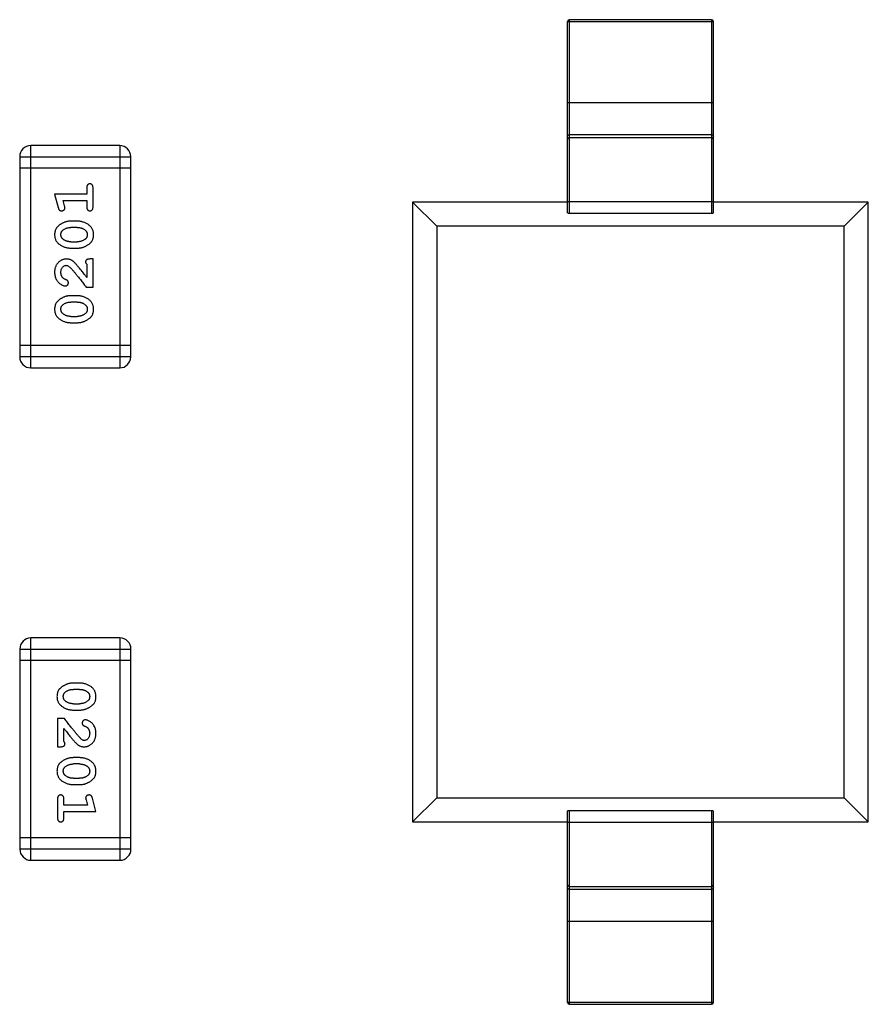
# Model space of a CAD drawing. Header units: millimetres. Extents: x 72 to 239, y 133 to 319.
# Tile 22 of 240: x 109.73 to 112.05, y 176.77 to 179.47. Entities that reach past the tile are written whole.
import ezdxf

# ---------------------------------------------------------------- set-up
doc = ezdxf.new("R2010")
doc.units = ezdxf.units.MM
doc.header["$LTSCALE"] = 5
doc.layers.get('0').update_dxf_attribs({"linetype": 'CONTINUOUS'})

msp = doc.modelspace()

# ---------------------------------------------------------------- linework, layer by layer
for p, q in [((111.2334, 178.9382), (111.2334, 179.469)), ((111.6234, 179.469), (111.2334, 179.469)), ((111.6234, 179.469), (111.6234, 178.9382)), ((111.2284, 178.939), (111.2284, 179.464)), ((111.2284, 179.464), (111.6284, 179.464)), ((111.6284, 178.939), (111.6284, 179.464)), ((111.6284, 179.241), (111.2284, 179.241)), ((111.6234, 179.1535), (111.2334, 179.1535)), ((111.6234, 179.1455), (111.2334, 179.1455)), ((109.7563, 178.5143), (109.7563, 179.1239)), ((110.0002, 179.1239), (109.7563, 179.1239)), ((110.0002, 179.1239), (110.0002, 178.5143)), ((109.7258, 179.0934), (109.7258, 178.5447)), ((109.7258, 179.0934), (110.0306, 179.0934)), ((110.0306, 178.5447), (110.0306, 179.0934)), ((109.7258, 179.0629), (110.0306, 179.0629)), ((109.8216, 178.9905), (109.8315, 178.954)), ((109.9097, 178.9905), (109.8216, 178.9905)), ((109.9097, 179.0078), (109.9097, 178.9905)), ((109.927, 178.9559), (109.927, 179.0078)), ((109.8489, 178.9582), (109.8447, 178.9732)), ((109.8447, 178.9732), (109.9097, 178.9732)), ((109.9097, 178.9732), (109.9097, 178.9559)), ((110.8034, 178.969), (110.8034, 177.269)), ((110.8695, 178.9029), (110.8034, 178.969)), ((111.2284, 178.969), (110.8034, 178.969)), ((111.2284, 178.9705), (111.6284, 178.9705)), ((112.0534, 178.969), (111.6284, 178.969)), ((112.0534, 178.969), (111.9873, 178.9029)), ((112.0534, 177.269), (112.0534, 178.969)), ((111.2334, 178.9382), (111.6234, 178.9382)), ((109.884, 178.9166), (109.8662, 178.9166)), ((110.8695, 178.9029), (110.8695, 177.3351)), ((111.9873, 178.9029), (110.8695, 178.9029)), ((111.9872, 177.3351), (111.9873, 178.9029)), ((109.8837, 178.8993), (109.8665, 178.8993)), ((109.8665, 178.86), (109.8837, 178.86)), ((109.8662, 178.8427), (109.884, 178.8427)), ((109.9097, 178.7986), (109.9097, 178.7624)), ((109.927, 178.8128), (109.9191, 178.8128)), ((109.927, 178.7357), (109.927, 178.8128)), ((109.9081, 178.7357), (109.927, 178.7357)), ((109.884, 178.7121), (109.8662, 178.7121)), ((109.8837, 178.6948), (109.8665, 178.6948)), ((109.8662, 178.6381), (109.884, 178.6381)), ((109.8665, 178.6555), (109.8837, 178.6555)), ((110.0306, 178.5752), (109.7258, 178.5752)), ((110.0306, 178.5447), (109.7258, 178.5447)), ((109.7563, 178.5143), (110.0002, 178.5143)), ((109.7566, 177.1642), (109.7566, 177.7738)), ((110.0004, 177.7738), (109.7566, 177.7738)), ((110.0004, 177.7738), (110.0004, 177.1642)), ((109.7261, 177.7433), (109.7261, 177.1946)), ((109.7261, 177.7433), (110.0309, 177.7433)), ((110.0309, 177.1946), (110.0309, 177.7433)), ((109.7261, 177.7128), (110.0309, 177.7128)), ((109.8905, 177.6499), (109.8728, 177.6499)), ((109.8902, 177.6326), (109.873, 177.6326)), ((109.873, 177.5932), (109.8902, 177.5932)), ((109.8297, 177.5523), (109.8297, 177.4753)), ((109.8486, 177.5523), (109.8297, 177.5523)), ((109.8728, 177.5759), (109.8905, 177.5759)), ((109.847, 177.4894), (109.847, 177.5256)), ((109.8297, 177.4753), (109.8376, 177.4753)), ((109.8905, 177.4454), (109.8728, 177.4454)), ((109.8902, 177.4281), (109.873, 177.4281)), ((109.8728, 177.3714), (109.8905, 177.3714)), ((109.873, 177.3887), (109.8902, 177.3887)), ((109.8297, 177.3321), (109.8297, 177.2802)), ((109.847, 177.3148), (109.847, 177.3321)), ((109.912, 177.3148), (109.847, 177.3148)), ((109.9078, 177.3298), (109.912, 177.3148)), ((109.9351, 177.2975), (109.9252, 177.3341)), ((110.8034, 177.269), (110.8695, 177.3351)), ((110.8695, 177.3351), (111.9872, 177.3351)), ((112.0534, 177.269), (111.9872, 177.3351)), ((109.847, 177.2802), (109.847, 177.2975)), ((109.847, 177.2975), (109.9351, 177.2975)), ((111.2284, 176.774), (111.2284, 177.299)), ((111.2334, 176.769), (111.2334, 177.2999)), ((111.6234, 177.2999), (111.2334, 177.2999)), ((111.6234, 177.2999), (111.6234, 176.769)), ((111.6284, 176.774), (111.6284, 177.299)), ((110.8034, 177.269), (111.2284, 177.269)), ((111.6284, 177.2675), (111.2284, 177.2675)), ((111.6284, 177.269), (112.0534, 177.269)), ((110.0309, 177.2251), (109.7261, 177.2251)), ((110.0309, 177.1946), (109.7261, 177.1946)), ((109.7566, 177.1642), (110.0004, 177.1642)), ((111.2334, 177.0925), (111.6234, 177.0925)), ((111.2334, 177.0845), (111.6234, 177.0845)), ((111.2284, 176.997), (111.6284, 176.997)), ((111.6284, 176.774), (111.2284, 176.774)), ((111.2334, 176.769), (111.6234, 176.769))]:
    msp.add_line(p, q)
for centre, radius, start, end in [((111.2334, 179.464), 0.005, 90, 180), ((111.6234, 179.464), 0.005, 0, 90), ((109.7563, 179.0934), 0.0305, 90, 180), ((110.0002, 179.0934), 0.0305, 0, 90), ((109.7563, 178.5447), 0.0305, 180, 270), ((110.0002, 178.5447), 0.0305, 270, 0), ((109.7566, 177.7433), 0.0305, 90, 180), ((110.0004, 177.7433), 0.0305, 0, 90), ((109.7566, 177.1946), 0.0305, 180, 270), ((110.0004, 177.1946), 0.0305, 270, 0), ((111.2334, 176.774), 0.005, 180, 270), ((111.6234, 176.774), 0.005, 270, 0)]:
    msp.add_arc(centre, radius, start, end)
for centre, start_param, end_param in [((111.2334, 178.939), 3.141593, 4.712389), ((111.6234, 178.939), -1.570796, 0), ((111.2334, 177.299), 1.570796, 3.141593), ((111.6234, 177.299), 0, 1.570796)]:
    msp.add_ellipse(centre, major_axis=(0.005, 0), ratio=0.176327, start_param=start_param, end_param=end_param)
for points, knots in [([(111.2284, 179.1485), (111.2284, 179.1498), (111.2294, 179.1525), (111.2321, 179.1535), (111.2334, 179.1535)], [0, 0, 0, 0, 0.499752, 1, 1, 1, 1]), ([(111.2334, 179.1455), (111.2321, 179.1455), (111.2294, 179.1444), (111.2284, 179.1418), (111.2284, 179.1405)], [0, 0, 0, 0, 0.499804, 1, 1, 1, 1]), ([(111.6234, 179.1535), (111.6246, 179.1535), (111.6273, 179.1525), (111.6284, 179.1498), (111.6284, 179.1485)], [0, 0, 0, 0, 0.499804, 1, 1, 1, 1]), ([(111.6284, 179.1405), (111.6284, 179.1418), (111.6273, 179.1444), (111.6246, 179.1455), (111.6234, 179.1455)], [0, 0, 0, 0, 0.499752, 1, 1, 1, 1]), ([(109.9184, 179.0189), (109.9177, 179.0188), (109.9166, 179.0188), (109.9149, 179.0183), (109.9134, 179.0174), (109.9121, 179.0162), (109.911, 179.0147), (109.9102, 179.0127), (109.9098, 179.0104), (109.9097, 179.0087), (109.9097, 179.0078)], [0, 0, 0, 0, 0.11517, 0.223509, 0.328254, 0.438012, 0.553651, 0.682263, 0.830856, 1, 1, 1, 1]), ([(109.927, 179.0078), (109.927, 179.0087), (109.9269, 179.0104), (109.9265, 179.0127), (109.9258, 179.0147), (109.9247, 179.0162), (109.9234, 179.0174), (109.9218, 179.0182), (109.9202, 179.0188), (109.919, 179.0188), (109.9184, 179.0189)], [0, 0, 0, 0, 0.169012, 0.317488, 0.445429, 0.560977, 0.67065, 0.776666, 0.88492, 1, 1, 1, 1]), ([(109.8499, 178.9528), (109.8499, 178.9531), (109.8499, 178.9539), (109.8497, 178.9551), (109.8493, 178.9566), (109.849, 178.9576), (109.8489, 178.9582)], [0, 0, 0, 0, 0.183151, 0.413144, 0.682305, 1, 1, 1, 1]), ([(109.8315, 178.954), (109.8317, 178.9531), (109.8322, 178.9515), (109.8331, 178.9495), (109.834, 178.9478), (109.835, 178.9466), (109.8362, 178.9458), (109.8375, 178.9453), (109.839, 178.9449), (109.8401, 178.9449), (109.8407, 178.9449)], [0, 0, 0, 0, 0.187321, 0.344927, 0.475328, 0.579604, 0.674244, 0.773631, 0.882025, 1, 1, 1, 1]), ([(109.8407, 178.9449), (109.8413, 178.9449), (109.8425, 178.945), (109.8442, 178.9455), (109.8459, 178.9462), (109.8473, 178.9472), (109.8484, 178.9484), (109.8493, 178.9498), (109.8498, 178.9513), (109.8499, 178.9523), (109.8499, 178.9528)], [0, 0, 0, 0, 0.138815, 0.27042, 0.39836, 0.52875, 0.654955, 0.771147, 0.884581, 1, 1, 1, 1]), ([(109.9097, 178.9559), (109.9097, 178.955), (109.9098, 178.9533), (109.9102, 178.951), (109.911, 178.9491), (109.912, 178.9475), (109.9134, 178.9464), (109.9149, 178.9455), (109.9166, 178.945), (109.9177, 178.9449), (109.9184, 178.9449)], [0, 0, 0, 0, 0.169102, 0.317658, 0.446239, 0.563118, 0.671828, 0.776546, 0.884858, 1, 1, 1, 1]), ([(109.9184, 178.9449), (109.919, 178.9449), (109.9202, 178.945), (109.9218, 178.9455), (109.9233, 178.9463), (109.9247, 178.9475), (109.9258, 178.9491), (109.9265, 178.951), (109.9269, 178.9533), (109.927, 178.955), (109.927, 178.9559)], [0, 0, 0, 0, 0.115051, 0.223278, 0.329269, 0.437893, 0.554681, 0.682591, 0.83103, 1, 1, 1, 1]), ([(109.8662, 178.9166), (109.8651, 178.9166), (109.863, 178.9165), (109.8598, 178.9162), (109.8567, 178.9157), (109.8536, 178.915), (109.8505, 178.9141), (109.8475, 178.913), (109.8445, 178.9117), (109.8417, 178.9102), (109.8389, 178.9086), (109.8364, 178.907), (109.8341, 178.9053), (109.832, 178.9037), (109.8301, 178.9019), (109.8285, 178.9002), (109.827, 178.8985), (109.8255, 178.8961), (109.8239, 178.893), (109.8226, 178.8888), (109.8218, 178.8842), (109.8217, 178.8811), (109.8216, 178.8795)], [0, 0, 0, 0, 0.049855, 0.099516, 0.148482, 0.19758, 0.246804, 0.296268, 0.346517, 0.397047, 0.446826, 0.49336, 0.537801, 0.579207, 0.617974, 0.654833, 0.689171, 0.722088, 0.786392, 0.853518, 0.924186, 1, 1, 1, 1]), ([(109.9286, 178.8797), (109.9285, 178.8811), (109.9285, 178.884), (109.9278, 178.8881), (109.9266, 178.8919), (109.925, 178.8955), (109.923, 178.8988), (109.9205, 178.9018), (109.9176, 178.9046), (109.9142, 178.9071), (109.9106, 178.9093), (109.9069, 178.9112), (109.9032, 178.9129), (109.8994, 178.9143), (109.8956, 178.9153), (109.8918, 178.9161), (109.8879, 178.9165), (109.8853, 178.9166), (109.884, 178.9166)], [0, 0, 0, 0, 0.067217, 0.131051, 0.19272, 0.252824, 0.312745, 0.373449, 0.436041, 0.501494, 0.567761, 0.632087, 0.695096, 0.757109, 0.817993, 0.878657, 0.939311, 1, 1, 1, 1]), ([(109.8216, 178.8795), (109.8216, 178.878), (109.8217, 178.8752), (109.8224, 178.8711), (109.8236, 178.8673), (109.8251, 178.8637), (109.8272, 178.8604), (109.8297, 178.8574), (109.8327, 178.8546), (109.8361, 178.8521), (109.8397, 178.8499), (109.8433, 178.848), (109.847, 178.8463), (109.8508, 178.845), (109.8546, 178.8439), (109.8584, 178.8432), (109.8623, 178.8427), (109.8649, 178.8427), (109.8662, 178.8427)], [0, 0, 0, 0, 0.06692, 0.130834, 0.19258, 0.252759, 0.312631, 0.373411, 0.436359, 0.501894, 0.568244, 0.632472, 0.69556, 0.757163, 0.818592, 0.878885, 0.939235, 1, 1, 1, 1]), ([(109.8389, 178.8796), (109.8389, 178.8802), (109.8389, 178.8814), (109.8392, 178.8833), (109.8396, 178.885), (109.8402, 178.8865), (109.8409, 178.888), (109.8419, 178.8894), (109.8429, 178.8906), (109.8438, 178.8914), (109.8442, 178.8917)], [0, 0, 0, 0, 0.138115, 0.270177, 0.397547, 0.520057, 0.63869, 0.757499, 0.878226, 1, 1, 1, 1]), ([(109.8447, 178.8672), (109.8443, 178.8676), (109.8434, 178.8684), (109.8422, 178.8698), (109.8411, 178.8712), (109.8403, 178.8727), (109.8397, 178.8743), (109.8392, 178.876), (109.839, 178.8778), (109.8389, 178.879), (109.8389, 178.8796)], [0, 0, 0, 0, 0.13042, 0.256046, 0.378133, 0.498725, 0.620452, 0.742761, 0.869406, 1, 1, 1, 1]), ([(109.8442, 178.8917), (109.845, 178.8923), (109.8466, 178.8935), (109.8491, 178.8951), (109.8518, 178.8964), (109.8545, 178.8974), (109.8574, 178.8983), (109.8603, 178.8989), (109.8634, 178.8992), (109.8654, 178.8993), (109.8665, 178.8993)], [0, 0, 0, 0, 0.125331, 0.248948, 0.371201, 0.494032, 0.616811, 0.742104, 0.868849, 1, 1, 1, 1]), ([(109.8837, 178.8993), (109.8848, 178.8993), (109.8868, 178.8992), (109.8899, 178.8989), (109.8928, 178.8983), (109.8956, 178.8975), (109.8983, 178.8965), (109.9008, 178.8952), (109.9033, 178.8938), (109.9047, 178.8926), (109.9055, 178.892)], [0, 0, 0, 0, 0.135449, 0.266263, 0.393429, 0.516942, 0.639128, 0.758779, 0.879341, 1, 1, 1, 1]), ([(109.884, 178.8427), (109.885, 178.8427), (109.8872, 178.8427), (109.8903, 178.843), (109.8935, 178.8435), (109.8966, 178.8442), (109.8996, 178.8451), (109.9026, 178.8462), (109.9056, 178.8475), (109.9084, 178.8489), (109.9112, 178.8505), (109.9137, 178.8521), (109.916, 178.8538), (109.9181, 178.8554), (109.92, 178.8571), (109.9217, 178.8588), (109.9231, 178.8606), (109.9247, 178.8629), (109.9263, 178.8661), (109.9276, 178.8703), (109.9284, 178.8749), (109.9285, 178.8781), (109.9286, 178.8797)], [0, 0, 0, 0, 0.049886, 0.09882, 0.148132, 0.19689, 0.246038, 0.295176, 0.345305, 0.395692, 0.445312, 0.491875, 0.535813, 0.577009, 0.616081, 0.652689, 0.687585, 0.720206, 0.785062, 0.85223, 0.923759, 1, 1, 1, 1]), ([(109.9055, 178.892), (109.9059, 178.8916), (109.9068, 178.8909), (109.908, 178.8895), (109.909, 178.8881), (109.9099, 178.8866), (109.9105, 178.885), (109.9109, 178.8833), (109.9112, 178.8816), (109.9113, 178.8804), (109.9113, 178.8798)], [0, 0, 0, 0, 0.129853, 0.25607, 0.380154, 0.49978, 0.62208, 0.743277, 0.868791, 1, 1, 1, 1]), ([(109.9113, 178.8798), (109.9113, 178.8791), (109.9112, 178.8779), (109.911, 178.8761), (109.9106, 178.8744), (109.91, 178.8728), (109.9092, 178.8713), (109.9083, 178.8699), (109.9072, 178.8687), (109.9064, 178.868), (109.906, 178.8676)], [0, 0, 0, 0, 0.139844, 0.271849, 0.399162, 0.521619, 0.6402, 0.758957, 0.87828, 1, 1, 1, 1]), ([(109.8665, 178.86), (109.8654, 178.86), (109.8634, 178.86), (109.8603, 178.8604), (109.8574, 178.8609), (109.8546, 178.8617), (109.8519, 178.8627), (109.8494, 178.864), (109.8469, 178.8655), (109.8455, 178.8666), (109.8447, 178.8672)], [0, 0, 0, 0, 0.135446, 0.266257, 0.393419, 0.517936, 0.639137, 0.758785, 0.879345, 1, 1, 1, 1]), ([(109.906, 178.8676), (109.9052, 178.867), (109.9036, 178.8658), (109.9011, 178.8642), (109.8985, 178.8629), (109.8957, 178.8618), (109.8928, 178.861), (109.8899, 178.8604), (109.8868, 178.86), (109.8847, 178.86), (109.8837, 178.86)], [0, 0, 0, 0, 0.124927, 0.248361, 0.370889, 0.492583, 0.61616, 0.741472, 0.869044, 1, 1, 1, 1]), ([(109.8544, 178.8128), (109.8533, 178.8127), (109.8511, 178.8127), (109.8478, 178.8122), (109.8447, 178.8114), (109.8417, 178.8102), (109.8389, 178.8088), (109.8362, 178.807), (109.8336, 178.8049), (109.8311, 178.8025), (109.8289, 178.7998), (109.8269, 178.797), (109.8253, 178.794), (109.8239, 178.7907), (109.8229, 178.7873), (109.8221, 178.7838), (109.8217, 178.78), (109.8216, 178.7774), (109.8216, 178.7761)], [0, 0, 0, 0, 0.060981, 0.120256, 0.178148, 0.236115, 0.293993, 0.352864, 0.413358, 0.476056, 0.539296, 0.602396, 0.665116, 0.728325, 0.792919, 0.859317, 0.928302, 1, 1, 1, 1]), ([(109.8389, 178.776), (109.839, 178.7774), (109.839, 178.7801), (109.8399, 178.7839), (109.8413, 178.7873), (109.8432, 178.7901), (109.8455, 178.7925), (109.8479, 178.7942), (109.8506, 178.7953), (109.8525, 178.7954), (109.8534, 178.7955)], [0, 0, 0, 0, 0.156344, 0.299348, 0.4327, 0.561, 0.682299, 0.791883, 0.89611, 1, 1, 1, 1]), ([(109.8534, 178.7955), (109.8542, 178.7954), (109.8559, 178.7953), (109.8583, 178.7943), (109.8608, 178.7928), (109.8623, 178.7914), (109.8631, 178.7907)], [0, 0, 0, 0, 0.212836, 0.442809, 0.70317, 1, 1, 1, 1]), ([(109.8827, 178.796), (109.8819, 178.7969), (109.8804, 178.7986), (109.8782, 178.8009), (109.8761, 178.8031), (109.8741, 178.8049), (109.8722, 178.8065), (109.8705, 178.8079), (109.8688, 178.809), (109.8668, 178.8101), (109.8642, 178.8112), (109.861, 178.8121), (109.8577, 178.8127), (109.8555, 178.8127), (109.8544, 178.8128)], [0, 0, 0, 0, 0.103002, 0.197728, 0.285279, 0.365235, 0.437224, 0.502446, 0.560545, 0.611446, 0.707576, 0.80349, 0.900532, 1, 1, 1, 1]), ([(109.9097, 178.7624), (109.9081, 178.7644), (109.9052, 178.7683), (109.9008, 178.7737), (109.8969, 178.7787), (109.8933, 178.7831), (109.8902, 178.7871), (109.8873, 178.7905), (109.8849, 178.7934), (109.8834, 178.7952), (109.8827, 178.796)], [0, 0, 0, 0, 0.176662, 0.337826, 0.484741, 0.617764, 0.73494, 0.837793, 0.926412, 1, 1, 1, 1]), ([(109.9191, 178.8128), (109.9181, 178.8127), (109.9161, 178.8127), (109.9134, 178.8123), (109.9111, 178.8116), (109.9094, 178.8105), (109.9081, 178.8092), (109.9072, 178.8077), (109.9066, 178.806), (109.9066, 178.8048), (109.9066, 178.8041)], [0, 0, 0, 0, 0.1844, 0.34094, 0.473574, 0.586824, 0.690029, 0.789175, 0.890445, 1, 1, 1, 1]), ([(109.9066, 178.8041), (109.9066, 178.8037), (109.9067, 178.8027), (109.9073, 178.8013), (109.9083, 178.7999), (109.9092, 178.7991), (109.9097, 178.7986)], [0, 0, 0, 0, 0.20611, 0.432681, 0.695597, 1, 1, 1, 1]), ([(109.8216, 178.7761), (109.8217, 178.7744), (109.8218, 178.771), (109.8226, 178.7661), (109.8241, 178.7614), (109.8261, 178.7569), (109.8285, 178.7527), (109.8314, 178.7491), (109.8346, 178.7459), (109.8382, 178.7434), (109.8417, 178.7414), (109.8451, 178.74), (109.8481, 178.739), (109.85, 178.7389), (109.8509, 178.7388)], [0, 0, 0, 0, 0.098286, 0.193983, 0.289056, 0.384352, 0.477435, 0.566197, 0.652355, 0.737986, 0.818188, 0.887401, 0.94802, 1, 1, 1, 1]), ([(109.8443, 178.7611), (109.8439, 178.7616), (109.843, 178.7626), (109.8419, 178.7642), (109.841, 178.766), (109.8402, 178.7678), (109.8396, 178.7697), (109.8392, 178.7717), (109.8389, 178.7738), (109.8389, 178.7752), (109.8389, 178.776)], [0, 0, 0, 0, 0.121873, 0.243139, 0.363336, 0.485133, 0.607572, 0.734701, 0.864814, 1, 1, 1, 1]), ([(109.8631, 178.7907), (109.8636, 178.7903), (109.8646, 178.7893), (109.8661, 178.7877), (109.8679, 178.7858), (109.8698, 178.7836), (109.8719, 178.7812), (109.8743, 178.7785), (109.8768, 178.7754), (109.8795, 178.7721), (109.8824, 178.7685), (109.8855, 178.7647), (109.8888, 178.7605), (109.8923, 178.7561), (109.896, 178.7514), (109.8998, 178.7464), (109.9039, 178.7411), (109.9067, 178.7375), (109.9081, 178.7357)], [0, 0, 0, 0, 0.026647, 0.057942, 0.094152, 0.134806, 0.180631, 0.231142, 0.286385, 0.346321, 0.411439, 0.481035, 0.555329, 0.634592, 0.718826, 0.807759, 0.901393, 1, 1, 1, 1]), ([(109.8528, 178.7561), (109.8519, 178.7564), (109.8502, 178.757), (109.8479, 178.7583), (109.8459, 178.7595), (109.8448, 178.7606), (109.8443, 178.7611)], [0, 0, 0, 0, 0.285518, 0.544185, 0.781367, 1, 1, 1, 1]), ([(109.8509, 178.7388), (109.8515, 178.7389), (109.8526, 178.7389), (109.8541, 178.7395), (109.8556, 178.7403), (109.8569, 178.7414), (109.858, 178.7428), (109.8588, 178.7443), (109.8593, 178.7459), (109.8593, 178.7471), (109.8594, 178.7477)], [0, 0, 0, 0, 0.120856, 0.239483, 0.360995, 0.490166, 0.620982, 0.746416, 0.870253, 1, 1, 1, 1]), ([(109.8594, 178.7477), (109.8593, 178.7481), (109.8593, 178.7491), (109.859, 178.7505), (109.8586, 178.7517), (109.8579, 178.7529), (109.857, 178.7539), (109.8558, 178.7548), (109.8544, 178.7555), (109.8534, 178.7559), (109.8528, 178.7561)], [0, 0, 0, 0, 0.127347, 0.246131, 0.359406, 0.470543, 0.586092, 0.711469, 0.847022, 1, 1, 1, 1]), ([(109.8662, 178.7121), (109.8651, 178.7121), (109.863, 178.712), (109.8598, 178.7117), (109.8567, 178.7112), (109.8536, 178.7105), (109.8505, 178.7096), (109.8475, 178.7085), (109.8445, 178.7072), (109.8417, 178.7057), (109.8389, 178.7041), (109.8364, 178.7025), (109.8341, 178.7008), (109.832, 178.6991), (109.8301, 178.6974), (109.8285, 178.6957), (109.827, 178.694), (109.8255, 178.6916), (109.8239, 178.6885), (109.8226, 178.6843), (109.8218, 178.6797), (109.8217, 178.6766), (109.8216, 178.6749)], [0, 0, 0, 0, 0.049855, 0.099516, 0.148482, 0.19758, 0.246804, 0.296268, 0.346517, 0.397047, 0.446826, 0.49336, 0.537801, 0.579207, 0.617974, 0.654833, 0.689171, 0.722088, 0.786392, 0.853518, 0.924186, 1, 1, 1, 1]), ([(109.8389, 178.6751), (109.8389, 178.6757), (109.8389, 178.6769), (109.8392, 178.6787), (109.8396, 178.6804), (109.8402, 178.682), (109.8409, 178.6835), (109.8419, 178.6849), (109.8429, 178.6861), (109.8438, 178.6868), (109.8442, 178.6872)], [0, 0, 0, 0, 0.138115, 0.270177, 0.397547, 0.520057, 0.63869, 0.757499, 0.878226, 1, 1, 1, 1]), ([(109.8442, 178.6872), (109.845, 178.6878), (109.8466, 178.689), (109.8491, 178.6906), (109.8518, 178.6919), (109.8545, 178.6929), (109.8574, 178.6938), (109.8603, 178.6944), (109.8634, 178.6947), (109.8654, 178.6948), (109.8665, 178.6948)], [0, 0, 0, 0, 0.125331, 0.248948, 0.371201, 0.494032, 0.616811, 0.742104, 0.868849, 1, 1, 1, 1]), ([(109.8837, 178.6948), (109.8848, 178.6948), (109.8868, 178.6947), (109.8899, 178.6944), (109.8928, 178.6938), (109.8956, 178.693), (109.8983, 178.692), (109.9008, 178.6907), (109.9033, 178.6893), (109.9047, 178.6881), (109.9055, 178.6875)], [0, 0, 0, 0, 0.135449, 0.266263, 0.393429, 0.516942, 0.639128, 0.758779, 0.879341, 1, 1, 1, 1]), ([(109.9286, 178.6752), (109.9285, 178.6766), (109.9285, 178.6795), (109.9278, 178.6835), (109.9266, 178.6874), (109.925, 178.691), (109.923, 178.6943), (109.9205, 178.6973), (109.9176, 178.7001), (109.9142, 178.7026), (109.9106, 178.7048), (109.9069, 178.7067), (109.9032, 178.7084), (109.8994, 178.7097), (109.8956, 178.7108), (109.8918, 178.7116), (109.8879, 178.712), (109.8853, 178.7121), (109.884, 178.7121)], [0, 0, 0, 0, 0.067217, 0.131051, 0.19272, 0.252824, 0.312745, 0.373449, 0.436041, 0.501494, 0.567761, 0.632087, 0.695096, 0.757109, 0.817993, 0.878657, 0.939311, 1, 1, 1, 1]), ([(109.9055, 178.6875), (109.9059, 178.6871), (109.9068, 178.6863), (109.908, 178.685), (109.909, 178.6836), (109.9099, 178.6821), (109.9105, 178.6805), (109.9109, 178.6788), (109.9112, 178.6771), (109.9113, 178.6759), (109.9113, 178.6752)], [0, 0, 0, 0, 0.129853, 0.25607, 0.380154, 0.49978, 0.62208, 0.743277, 0.868791, 1, 1, 1, 1]), ([(109.8216, 178.6749), (109.8216, 178.6735), (109.8217, 178.6707), (109.8224, 178.6666), (109.8236, 178.6628), (109.8251, 178.6592), (109.8272, 178.6559), (109.8297, 178.6529), (109.8327, 178.6501), (109.8361, 178.6476), (109.8397, 178.6454), (109.8433, 178.6435), (109.847, 178.6418), (109.8508, 178.6405), (109.8546, 178.6394), (109.8584, 178.6387), (109.8623, 178.6382), (109.8649, 178.6382), (109.8662, 178.6381)], [0, 0, 0, 0, 0.06692, 0.130834, 0.19258, 0.252759, 0.312631, 0.373411, 0.436359, 0.501894, 0.568244, 0.632472, 0.69556, 0.757163, 0.818592, 0.878885, 0.939235, 1, 1, 1, 1]), ([(109.8447, 178.6627), (109.8443, 178.6631), (109.8434, 178.6639), (109.8422, 178.6653), (109.8411, 178.6667), (109.8403, 178.6682), (109.8397, 178.6698), (109.8392, 178.6715), (109.839, 178.6732), (109.8389, 178.6745), (109.8389, 178.6751)], [0, 0, 0, 0, 0.13042, 0.256046, 0.378133, 0.498725, 0.620452, 0.742761, 0.869406, 1, 1, 1, 1]), ([(109.8665, 178.6555), (109.8654, 178.6555), (109.8634, 178.6555), (109.8603, 178.6558), (109.8574, 178.6564), (109.8546, 178.6572), (109.8519, 178.6582), (109.8494, 178.6595), (109.8469, 178.661), (109.8455, 178.6621), (109.8447, 178.6627)], [0, 0, 0, 0, 0.135446, 0.266257, 0.393419, 0.517936, 0.639137, 0.758785, 0.879345, 1, 1, 1, 1]), ([(109.906, 178.6631), (109.9052, 178.6625), (109.9036, 178.6613), (109.9011, 178.6597), (109.8985, 178.6584), (109.8957, 178.6573), (109.8928, 178.6565), (109.8899, 178.6559), (109.8868, 178.6555), (109.8847, 178.6555), (109.8837, 178.6555)], [0, 0, 0, 0, 0.124927, 0.248361, 0.370889, 0.492583, 0.61616, 0.741472, 0.869044, 1, 1, 1, 1]), ([(109.884, 178.6381), (109.885, 178.6382), (109.8872, 178.6382), (109.8903, 178.6385), (109.8935, 178.639), (109.8966, 178.6397), (109.8996, 178.6406), (109.9026, 178.6417), (109.9056, 178.643), (109.9084, 178.6444), (109.9112, 178.646), (109.9137, 178.6476), (109.916, 178.6493), (109.9181, 178.6509), (109.92, 178.6526), (109.9217, 178.6543), (109.9231, 178.6561), (109.9247, 178.6584), (109.9263, 178.6616), (109.9276, 178.6658), (109.9284, 178.6704), (109.9285, 178.6735), (109.9286, 178.6752)], [0, 0, 0, 0, 0.049886, 0.09882, 0.148132, 0.19689, 0.246038, 0.295176, 0.345305, 0.395692, 0.445312, 0.491875, 0.535813, 0.577009, 0.616081, 0.652689, 0.687585, 0.720206, 0.785062, 0.85223, 0.923759, 1, 1, 1, 1]), ([(109.9113, 178.6752), (109.9113, 178.6746), (109.9112, 178.6734), (109.911, 178.6715), (109.9106, 178.6698), (109.91, 178.6683), (109.9092, 178.6668), (109.9083, 178.6654), (109.9072, 178.6642), (109.9064, 178.6635), (109.906, 178.6631)], [0, 0, 0, 0, 0.139844, 0.271849, 0.399162, 0.521619, 0.6402, 0.758957, 0.87828, 1, 1, 1, 1]), ([(109.8728, 177.6499), (109.8717, 177.6499), (109.8696, 177.6498), (109.8664, 177.6495), (109.8633, 177.649), (109.8602, 177.6483), (109.8571, 177.6475), (109.8541, 177.6463), (109.8512, 177.6451), (109.8483, 177.6436), (109.8455, 177.642), (109.843, 177.6404), (109.8407, 177.6387), (109.8386, 177.6371), (109.8367, 177.6354), (109.8351, 177.6337), (109.8336, 177.632), (109.832, 177.6296), (109.8304, 177.6264), (109.8291, 177.6222), (109.8283, 177.6177), (109.8282, 177.6145), (109.8281, 177.6128)], [0, 0, 0, 0, 0.049886, 0.09882, 0.148132, 0.19689, 0.246038, 0.295176, 0.345305, 0.395692, 0.445312, 0.491875, 0.535813, 0.577009, 0.616081, 0.652689, 0.687585, 0.720206, 0.785062, 0.85223, 0.923759, 1, 1, 1, 1]), ([(109.9351, 177.6131), (109.9351, 177.6145), (109.935, 177.6173), (109.9343, 177.6214), (109.9332, 177.6252), (109.9316, 177.6288), (109.9295, 177.6321), (109.927, 177.6352), (109.924, 177.638), (109.9207, 177.6404), (109.9171, 177.6426), (109.9134, 177.6445), (109.9097, 177.6462), (109.9059, 177.6475), (109.9021, 177.6486), (109.8983, 177.6493), (109.8944, 177.6498), (109.8918, 177.6498), (109.8905, 177.6499)], [0, 0, 0, 0, 0.06692, 0.130834, 0.19258, 0.252759, 0.312631, 0.373411, 0.436359, 0.501894, 0.568244, 0.632472, 0.69556, 0.757163, 0.818592, 0.878885, 0.939235, 1, 1, 1, 1]), ([(109.8281, 177.6128), (109.8282, 177.6114), (109.8283, 177.6086), (109.829, 177.6045), (109.8301, 177.6006), (109.8317, 177.5971), (109.8337, 177.5937), (109.8362, 177.5907), (109.8392, 177.5879), (109.8426, 177.5854), (109.8462, 177.5832), (109.8498, 177.5813), (109.8535, 177.5796), (109.8573, 177.5783), (109.8611, 177.5773), (109.865, 177.5765), (109.8688, 177.576), (109.8715, 177.576), (109.8728, 177.5759)], [0, 0, 0, 0, 0.067217, 0.131051, 0.19272, 0.252824, 0.312745, 0.373449, 0.436041, 0.501494, 0.567761, 0.632087, 0.695096, 0.757109, 0.817993, 0.878657, 0.939311, 1, 1, 1, 1]), ([(109.8455, 177.6128), (109.8455, 177.6134), (109.8455, 177.6147), (109.8457, 177.6165), (109.8461, 177.6182), (109.8467, 177.6198), (109.8475, 177.6212), (109.8484, 177.6226), (109.8495, 177.6238), (109.8503, 177.6246), (109.8507, 177.6249)], [0, 0, 0, 0, 0.139844, 0.271849, 0.399162, 0.521619, 0.6402, 0.758957, 0.87828, 1, 1, 1, 1]), ([(109.8513, 177.6005), (109.8508, 177.6009), (109.8499, 177.6017), (109.8487, 177.603), (109.8477, 177.6044), (109.8469, 177.6059), (109.8462, 177.6075), (109.8458, 177.6092), (109.8455, 177.611), (109.8455, 177.6122), (109.8455, 177.6128)], [0, 0, 0, 0, 0.129853, 0.25607, 0.380154, 0.49978, 0.62208, 0.743277, 0.868791, 1, 1, 1, 1]), ([(109.8507, 177.6249), (109.8515, 177.6255), (109.8531, 177.6268), (109.8557, 177.6283), (109.8583, 177.6296), (109.861, 177.6307), (109.8639, 177.6315), (109.8668, 177.6322), (109.8699, 177.6325), (109.872, 177.6325), (109.873, 177.6326)], [0, 0, 0, 0, 0.124927, 0.248361, 0.370889, 0.492583, 0.61616, 0.741472, 0.869044, 1, 1, 1, 1]), ([(109.8902, 177.6326), (109.8913, 177.6325), (109.8934, 177.6325), (109.8964, 177.6322), (109.8994, 177.6316), (109.9022, 177.6308), (109.9048, 177.6298), (109.9074, 177.6285), (109.9098, 177.6271), (109.9113, 177.6259), (109.912, 177.6253)], [0, 0, 0, 0, 0.135446, 0.266257, 0.393419, 0.517936, 0.639137, 0.758785, 0.879345, 1, 1, 1, 1]), ([(109.8905, 177.5759), (109.8916, 177.576), (109.8937, 177.576), (109.8969, 177.5763), (109.9001, 177.5768), (109.9032, 177.5775), (109.9062, 177.5784), (109.9092, 177.5795), (109.9122, 177.5808), (109.9151, 177.5823), (109.9178, 177.5839), (109.9204, 177.5856), (109.9227, 177.5872), (109.9248, 177.5889), (109.9266, 177.5906), (109.9283, 177.5923), (109.9297, 177.594), (109.9313, 177.5964), (109.9329, 177.5996), (109.9342, 177.6037), (109.935, 177.6083), (109.9351, 177.6114), (109.9351, 177.6131)], [0, 0, 0, 0, 0.049855, 0.099516, 0.148482, 0.19758, 0.246804, 0.296268, 0.346517, 0.397047, 0.446826, 0.49336, 0.537801, 0.579207, 0.617974, 0.654833, 0.689171, 0.722088, 0.786392, 0.853518, 0.924186, 1, 1, 1, 1]), ([(109.912, 177.6253), (109.9125, 177.6249), (109.9134, 177.6241), (109.9146, 177.6228), (109.9156, 177.6214), (109.9164, 177.6198), (109.917, 177.6183), (109.9175, 177.6166), (109.9178, 177.6148), (109.9178, 177.6136), (109.9178, 177.613)], [0, 0, 0, 0, 0.13042, 0.256046, 0.378133, 0.498725, 0.620452, 0.742761, 0.869406, 1, 1, 1, 1]), ([(109.9178, 177.613), (109.9178, 177.6123), (109.9178, 177.6111), (109.9175, 177.6093), (109.9171, 177.6076), (109.9165, 177.606), (109.9158, 177.6045), (109.9149, 177.6032), (109.9138, 177.6019), (109.9129, 177.6012), (109.9125, 177.6008)], [0, 0, 0, 0, 0.138115, 0.270177, 0.397547, 0.520057, 0.63869, 0.757499, 0.878226, 1, 1, 1, 1]), ([(109.873, 177.5932), (109.872, 177.5933), (109.8699, 177.5933), (109.8668, 177.5936), (109.8639, 177.5942), (109.8611, 177.595), (109.8584, 177.596), (109.8559, 177.5973), (109.8535, 177.5988), (109.852, 177.5999), (109.8513, 177.6005)], [0, 0, 0, 0, 0.135449, 0.266263, 0.393429, 0.516942, 0.639128, 0.758779, 0.879341, 1, 1, 1, 1]), ([(109.9125, 177.6008), (109.9117, 177.6002), (109.9101, 177.599), (109.9076, 177.5975), (109.905, 177.5961), (109.9022, 177.5951), (109.8993, 177.5942), (109.8964, 177.5937), (109.8933, 177.5933), (109.8913, 177.5933), (109.8902, 177.5932)], [0, 0, 0, 0, 0.125331, 0.248948, 0.371201, 0.494032, 0.616811, 0.742104, 0.868849, 1, 1, 1, 1]), ([(109.8936, 177.4973), (109.8931, 177.4978), (109.8921, 177.4987), (109.8906, 177.5003), (109.8889, 177.5022), (109.8869, 177.5044), (109.8848, 177.5069), (109.8825, 177.5096), (109.88, 177.5126), (109.8773, 177.5159), (109.8743, 177.5195), (109.8712, 177.5233), (109.8679, 177.5275), (109.8644, 177.5319), (109.8608, 177.5366), (109.8569, 177.5416), (109.8528, 177.5469), (109.85, 177.5505), (109.8486, 177.5523)], [0, 0, 0, 0, 0.026647, 0.057942, 0.094152, 0.134806, 0.180631, 0.231142, 0.286385, 0.346321, 0.411439, 0.481035, 0.555329, 0.634592, 0.718826, 0.807759, 0.901393, 1, 1, 1, 1]), ([(109.847, 177.5256), (109.8486, 177.5236), (109.8516, 177.5198), (109.8559, 177.5143), (109.8598, 177.5093), (109.8634, 177.5049), (109.8666, 177.5009), (109.8694, 177.4975), (109.8719, 177.4946), (109.8734, 177.4928), (109.8741, 177.492)], [0, 0, 0, 0, 0.176662, 0.337826, 0.484741, 0.617764, 0.73494, 0.837793, 0.926412, 1, 1, 1, 1]), ([(109.9058, 177.5492), (109.9053, 177.5492), (109.9042, 177.5491), (109.9026, 177.5486), (109.9012, 177.5477), (109.8999, 177.5466), (109.8988, 177.5453), (109.898, 177.5437), (109.8974, 177.5421), (109.8974, 177.541), (109.8974, 177.5404)], [0, 0, 0, 0, 0.120856, 0.239483, 0.360995, 0.490166, 0.620982, 0.746416, 0.870253, 1, 1, 1, 1]), ([(109.8974, 177.5404), (109.8974, 177.5399), (109.8974, 177.5389), (109.8977, 177.5376), (109.8982, 177.5363), (109.8988, 177.5352), (109.8997, 177.5341), (109.9009, 177.5333), (109.9023, 177.5325), (109.9034, 177.5321), (109.9039, 177.5319)], [0, 0, 0, 0, 0.127347, 0.246131, 0.359406, 0.470543, 0.586092, 0.711469, 0.847022, 1, 1, 1, 1]), ([(109.9039, 177.5319), (109.9048, 177.5316), (109.9065, 177.531), (109.9088, 177.5298), (109.9108, 177.5285), (109.9119, 177.5274), (109.9124, 177.5269)], [0, 0, 0, 0, 0.285518, 0.544185, 0.781367, 1, 1, 1, 1]), ([(109.9351, 177.5119), (109.9351, 177.5136), (109.9349, 177.517), (109.9341, 177.5219), (109.9327, 177.5267), (109.9307, 177.5312), (109.9282, 177.5353), (109.9254, 177.539), (109.9221, 177.5421), (109.9185, 177.5446), (109.915, 177.5466), (109.9117, 177.548), (109.9086, 177.549), (109.9067, 177.5491), (109.9058, 177.5492)], [0, 0, 0, 0, 0.098286, 0.193983, 0.289056, 0.384352, 0.477435, 0.566197, 0.652355, 0.737986, 0.818188, 0.887401, 0.94802, 1, 1, 1, 1]), ([(109.9124, 177.5269), (109.9129, 177.5264), (109.9137, 177.5254), (109.9148, 177.5238), (109.9157, 177.5221), (109.9165, 177.5202), (109.9171, 177.5183), (109.9175, 177.5163), (109.9178, 177.5142), (109.9178, 177.5128), (109.9178, 177.5121)], [0, 0, 0, 0, 0.121873, 0.243139, 0.363336, 0.485133, 0.607572, 0.734701, 0.864814, 1, 1, 1, 1]), ([(109.9024, 177.4753), (109.9035, 177.4753), (109.9057, 177.4754), (109.9089, 177.4758), (109.912, 177.4767), (109.915, 177.4778), (109.9178, 177.4792), (109.9206, 177.481), (109.9231, 177.4831), (109.9256, 177.4855), (109.9278, 177.4882), (109.9298, 177.491), (109.9314, 177.4941), (109.9328, 177.4973), (109.9338, 177.5007), (109.9346, 177.5043), (109.935, 177.508), (109.9351, 177.5106), (109.9351, 177.5119)], [0, 0, 0, 0, 0.060981, 0.120256, 0.178148, 0.236115, 0.293993, 0.352864, 0.413358, 0.476056, 0.539296, 0.602396, 0.665116, 0.728325, 0.792919, 0.859317, 0.928302, 1, 1, 1, 1]), ([(109.9178, 177.5121), (109.9178, 177.5106), (109.9177, 177.508), (109.9168, 177.5041), (109.9155, 177.5008), (109.9135, 177.4979), (109.9113, 177.4956), (109.9088, 177.4938), (109.9061, 177.4928), (109.9042, 177.4926), (109.9033, 177.4926)], [0, 0, 0, 0, 0.156344, 0.299348, 0.4327, 0.561, 0.682299, 0.791883, 0.89611, 1, 1, 1, 1]), ([(109.8376, 177.4753), (109.8387, 177.4753), (109.8406, 177.4753), (109.8433, 177.4758), (109.8456, 177.4764), (109.8473, 177.4775), (109.8486, 177.4788), (109.8495, 177.4803), (109.8501, 177.482), (109.8501, 177.4833), (109.8502, 177.4839)], [0, 0, 0, 0, 0.1844, 0.34094, 0.473574, 0.586824, 0.690029, 0.789175, 0.890445, 1, 1, 1, 1]), ([(109.8502, 177.4839), (109.8501, 177.4844), (109.85, 177.4853), (109.8494, 177.4867), (109.8484, 177.4881), (109.8475, 177.489), (109.847, 177.4894)], [0, 0, 0, 0, 0.20611, 0.432681, 0.695597, 1, 1, 1, 1]), ([(109.8741, 177.492), (109.8748, 177.4911), (109.8763, 177.4894), (109.8785, 177.4871), (109.8807, 177.485), (109.8826, 177.4831), (109.8845, 177.4815), (109.8863, 177.4801), (109.8879, 177.479), (109.89, 177.4779), (109.8925, 177.4768), (109.8957, 177.4759), (109.899, 177.4753), (109.9012, 177.4753), (109.9024, 177.4753)], [0, 0, 0, 0, 0.103002, 0.197728, 0.285279, 0.365235, 0.437224, 0.502446, 0.560545, 0.611446, 0.707576, 0.80349, 0.900532, 1, 1, 1, 1]), ([(109.9033, 177.4926), (109.9025, 177.4926), (109.9009, 177.4927), (109.8984, 177.4937), (109.896, 177.4953), (109.8944, 177.4966), (109.8936, 177.4973)], [0, 0, 0, 0, 0.212836, 0.442809, 0.70317, 1, 1, 1, 1]), ([(109.8728, 177.4454), (109.8717, 177.4453), (109.8696, 177.4453), (109.8664, 177.445), (109.8633, 177.4445), (109.8602, 177.4438), (109.8571, 177.443), (109.8541, 177.4418), (109.8512, 177.4406), (109.8483, 177.4391), (109.8455, 177.4375), (109.843, 177.4359), (109.8407, 177.4342), (109.8386, 177.4326), (109.8367, 177.4309), (109.8351, 177.4292), (109.8336, 177.4275), (109.832, 177.4251), (109.8304, 177.4219), (109.8291, 177.4177), (109.8283, 177.4131), (109.8282, 177.41), (109.8281, 177.4083)], [0, 0, 0, 0, 0.049886, 0.09882, 0.148132, 0.19689, 0.246038, 0.295176, 0.345305, 0.395692, 0.445312, 0.491875, 0.535813, 0.577009, 0.616081, 0.652689, 0.687585, 0.720206, 0.785062, 0.85223, 0.923759, 1, 1, 1, 1]), ([(109.9351, 177.4086), (109.9351, 177.41), (109.935, 177.4128), (109.9343, 177.4169), (109.9332, 177.4207), (109.9316, 177.4243), (109.9295, 177.4276), (109.927, 177.4307), (109.924, 177.4334), (109.9207, 177.4359), (109.9171, 177.4381), (109.9134, 177.44), (109.9097, 177.4417), (109.9059, 177.443), (109.9021, 177.4441), (109.8983, 177.4448), (109.8944, 177.4453), (109.8918, 177.4453), (109.8905, 177.4454)], [0, 0, 0, 0, 0.06692, 0.130834, 0.19258, 0.252759, 0.312631, 0.373411, 0.436359, 0.501894, 0.568244, 0.632472, 0.69556, 0.757163, 0.818592, 0.878885, 0.939235, 1, 1, 1, 1]), ([(109.8455, 177.4083), (109.8455, 177.4089), (109.8455, 177.4102), (109.8457, 177.412), (109.8461, 177.4137), (109.8467, 177.4153), (109.8475, 177.4167), (109.8484, 177.4181), (109.8495, 177.4193), (109.8503, 177.42), (109.8507, 177.4204)], [0, 0, 0, 0, 0.139844, 0.271849, 0.399162, 0.521619, 0.6402, 0.758957, 0.87828, 1, 1, 1, 1]), ([(109.8507, 177.4204), (109.8515, 177.421), (109.8531, 177.4223), (109.8557, 177.4238), (109.8583, 177.4251), (109.861, 177.4262), (109.8639, 177.427), (109.8668, 177.4276), (109.8699, 177.428), (109.872, 177.428), (109.873, 177.4281)], [0, 0, 0, 0, 0.124927, 0.248361, 0.370889, 0.492583, 0.61616, 0.741472, 0.869044, 1, 1, 1, 1]), ([(109.8902, 177.4281), (109.8913, 177.428), (109.8934, 177.428), (109.8964, 177.4277), (109.8994, 177.4271), (109.9022, 177.4263), (109.9048, 177.4253), (109.9074, 177.424), (109.9098, 177.4226), (109.9113, 177.4214), (109.912, 177.4208)], [0, 0, 0, 0, 0.135446, 0.266257, 0.393419, 0.517936, 0.639137, 0.758785, 0.879345, 1, 1, 1, 1]), ([(109.912, 177.4208), (109.9125, 177.4204), (109.9134, 177.4196), (109.9146, 177.4183), (109.9156, 177.4169), (109.9164, 177.4153), (109.917, 177.4137), (109.9175, 177.412), (109.9178, 177.4103), (109.9178, 177.4091), (109.9178, 177.4084)], [0, 0, 0, 0, 0.13042, 0.256046, 0.378133, 0.498725, 0.620452, 0.742761, 0.869406, 1, 1, 1, 1]), ([(109.8281, 177.4083), (109.8282, 177.4069), (109.8283, 177.4041), (109.829, 177.4), (109.8301, 177.3961), (109.8317, 177.3926), (109.8337, 177.3892), (109.8362, 177.3862), (109.8392, 177.3834), (109.8426, 177.3809), (109.8462, 177.3787), (109.8498, 177.3768), (109.8535, 177.3751), (109.8573, 177.3738), (109.8611, 177.3727), (109.865, 177.372), (109.8688, 177.3715), (109.8715, 177.3715), (109.8728, 177.3714)], [0, 0, 0, 0, 0.067217, 0.131051, 0.19272, 0.252824, 0.312745, 0.373449, 0.436041, 0.501494, 0.567761, 0.632087, 0.695096, 0.757109, 0.817993, 0.878657, 0.939311, 1, 1, 1, 1]), ([(109.8513, 177.396), (109.8508, 177.3964), (109.8499, 177.3972), (109.8487, 177.3985), (109.8477, 177.3999), (109.8469, 177.4014), (109.8462, 177.403), (109.8458, 177.4047), (109.8455, 177.4065), (109.8455, 177.4077), (109.8455, 177.4083)], [0, 0, 0, 0, 0.129853, 0.25607, 0.380154, 0.49978, 0.62208, 0.743277, 0.868791, 1, 1, 1, 1]), ([(109.873, 177.3887), (109.872, 177.3888), (109.8699, 177.3888), (109.8668, 177.3891), (109.8639, 177.3897), (109.8611, 177.3905), (109.8584, 177.3915), (109.8559, 177.3928), (109.8535, 177.3942), (109.852, 177.3954), (109.8513, 177.396)], [0, 0, 0, 0, 0.135449, 0.266263, 0.393429, 0.516942, 0.639128, 0.758779, 0.879341, 1, 1, 1, 1]), ([(109.9125, 177.3963), (109.9117, 177.3957), (109.9101, 177.3945), (109.9076, 177.393), (109.905, 177.3916), (109.9022, 177.3906), (109.8993, 177.3897), (109.8964, 177.3892), (109.8933, 177.3888), (109.8913, 177.3888), (109.8902, 177.3887)], [0, 0, 0, 0, 0.125331, 0.248948, 0.371201, 0.494032, 0.616811, 0.742104, 0.868849, 1, 1, 1, 1]), ([(109.8905, 177.3714), (109.8916, 177.3714), (109.8937, 177.3715), (109.8969, 177.3718), (109.9001, 177.3723), (109.9032, 177.373), (109.9062, 177.3739), (109.9092, 177.375), (109.9122, 177.3763), (109.9151, 177.3778), (109.9178, 177.3794), (109.9204, 177.381), (109.9227, 177.3827), (109.9248, 177.3844), (109.9266, 177.3861), (109.9283, 177.3878), (109.9297, 177.3895), (109.9313, 177.3919), (109.9329, 177.3951), (109.9342, 177.3992), (109.935, 177.4038), (109.9351, 177.4069), (109.9351, 177.4086)], [0, 0, 0, 0, 0.049855, 0.099516, 0.148482, 0.19758, 0.246804, 0.296268, 0.346517, 0.397047, 0.446826, 0.49336, 0.537801, 0.579207, 0.617974, 0.654833, 0.689171, 0.722088, 0.786392, 0.853518, 0.924186, 1, 1, 1, 1]), ([(109.9178, 177.4084), (109.9178, 177.4078), (109.9178, 177.4066), (109.9175, 177.4048), (109.9171, 177.4031), (109.9165, 177.4015), (109.9158, 177.4), (109.9149, 177.3987), (109.9138, 177.3974), (109.9129, 177.3967), (109.9125, 177.3963)], [0, 0, 0, 0, 0.138115, 0.270177, 0.397547, 0.520057, 0.63869, 0.757499, 0.878226, 1, 1, 1, 1]), ([(109.8384, 177.3431), (109.8378, 177.3431), (109.8366, 177.343), (109.8349, 177.3425), (109.8334, 177.3417), (109.832, 177.3405), (109.831, 177.339), (109.8302, 177.337), (109.8298, 177.3347), (109.8297, 177.333), (109.8297, 177.3321)], [0, 0, 0, 0, 0.115051, 0.223278, 0.329269, 0.437893, 0.554681, 0.682591, 0.83103, 1, 1, 1, 1]), ([(109.847, 177.3321), (109.847, 177.333), (109.847, 177.3347), (109.8465, 177.337), (109.8457, 177.339), (109.8447, 177.3405), (109.8433, 177.3417), (109.8418, 177.3425), (109.8402, 177.343), (109.839, 177.3431), (109.8384, 177.3431)], [0, 0, 0, 0, 0.169102, 0.317658, 0.446239, 0.563118, 0.671828, 0.776546, 0.884858, 1, 1, 1, 1]), ([(109.9161, 177.3431), (109.9154, 177.3431), (109.9142, 177.343), (109.9125, 177.3426), (109.9109, 177.3419), (109.9095, 177.3408), (109.9083, 177.3396), (109.9074, 177.3383), (109.9069, 177.3368), (109.9068, 177.3357), (109.9068, 177.3352)], [0, 0, 0, 0, 0.138815, 0.27042, 0.39836, 0.52875, 0.654955, 0.771147, 0.884581, 1, 1, 1, 1]), ([(109.9252, 177.3341), (109.925, 177.3349), (109.9245, 177.3365), (109.9237, 177.3386), (109.9228, 177.3402), (109.9217, 177.3414), (109.9205, 177.3422), (109.9192, 177.3427), (109.9177, 177.3431), (109.9166, 177.3431), (109.9161, 177.3431)], [0, 0, 0, 0, 0.187321, 0.344927, 0.475328, 0.579604, 0.674244, 0.773631, 0.882025, 1, 1, 1, 1]), ([(109.9068, 177.3352), (109.9068, 177.3349), (109.9069, 177.3341), (109.9071, 177.3329), (109.9074, 177.3314), (109.9077, 177.3304), (109.9078, 177.3298)], [0, 0, 0, 0, 0.183151, 0.413144, 0.682305, 1, 1, 1, 1]), ([(109.8297, 177.2802), (109.8297, 177.2793), (109.8298, 177.2776), (109.8303, 177.2753), (109.831, 177.2733), (109.8321, 177.2718), (109.8334, 177.2706), (109.8349, 177.2698), (109.8366, 177.2693), (109.8378, 177.2692), (109.8384, 177.2692)], [0, 0, 0, 0, 0.169012, 0.317488, 0.445429, 0.560977, 0.67065, 0.776666, 0.88492, 1, 1, 1, 1]), ([(109.8384, 177.2692), (109.839, 177.2692), (109.8402, 177.2693), (109.8418, 177.2698), (109.8433, 177.2706), (109.8447, 177.2718), (109.8458, 177.2733), (109.8465, 177.2753), (109.847, 177.2776), (109.847, 177.2793), (109.847, 177.2802)], [0, 0, 0, 0, 0.11517, 0.223509, 0.328254, 0.438012, 0.553651, 0.682263, 0.830856, 1, 1, 1, 1]), ([(111.2284, 177.0975), (111.2284, 177.0963), (111.2294, 177.0936), (111.2321, 177.0925), (111.2334, 177.0925)], [0, 0, 0, 0, 0.499752, 1, 1, 1, 1]), ([(111.6234, 177.0925), (111.6246, 177.0925), (111.6273, 177.0936), (111.6284, 177.0963), (111.6284, 177.0975)], [0, 0, 0, 0, 0.499804, 1, 1, 1, 1]), ([(111.2334, 177.0845), (111.2321, 177.0845), (111.2294, 177.0856), (111.2284, 177.0882), (111.2284, 177.0895)], [0, 0, 0, 0, 0.499804, 1, 1, 1, 1]), ([(111.6284, 177.0895), (111.6284, 177.0882), (111.6273, 177.0856), (111.6246, 177.0845), (111.6234, 177.0845)], [0, 0, 0, 0, 0.499752, 1, 1, 1, 1])]:
    msp.add_open_spline(points, degree=3, knots=knots)

doc.saveas('drawing.dxf')
